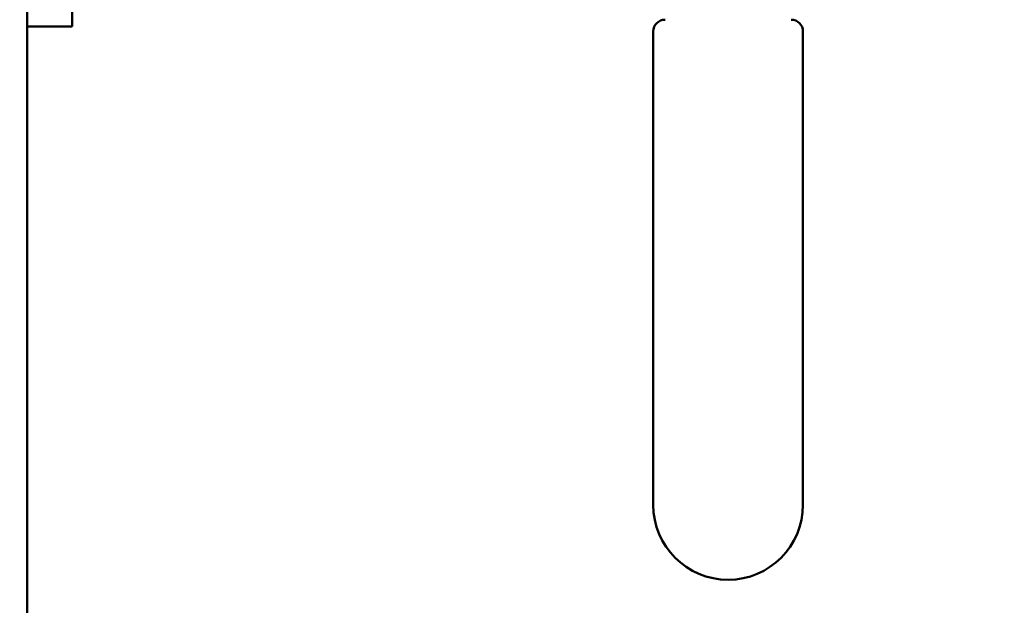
# Model space of a CAD drawing. Header units: inches. Extents: x 1 to 203, y 4 to 128.
# Tile 103 of 132: x 63.57 to 68.6, y 91.52 to 94.51. Entities that reach past the tile are written whole.
import ezdxf

# ---------------------------------------------------------------- set-up
doc = ezdxf.new("R2010")
doc.units = ezdxf.units.IN
doc.header["$LTSCALE"] = 6
doc.header["$MEASUREMENT"] = 0
doc.layers.add('Dimension (ANSI)', color=7, linetype='Continuous', lineweight=25)
doc.layers.add('Visible (ANSI)', color=7, linetype='Continuous', lineweight=50)
doc.styles.add('Note Text (ANSI)', font='tahoma.ttf')
doc.dimstyles.new('Default (ANSI)', dxfattribs={"dimscale": 6, "dimtxt": 0.12, "dimasz": 0.098425, "dimexe": 0.125, "dimexo": 0.0625, "dimgap": 0.031496, "dimtad": 0, "dimtih": 1, "dimtoh": 1, "dimrnd": 1e-08, "dimzin": 4, "dimdsep": 46, "dimtxsty": 'Note Text (ANSI)', "dimcen": 0.09, "dimdle": 0.393701, "dimclrd": 256, "dimclre": 256, "dimclrt": 256, "dimadec": 0, "dimazin": 1, "dimtfac": 1, "dimtofl": 0, "dimtmove": 0, "dimatfit": 3, "dimfxl": 1, "dimtolj": 1, "dimtzin": 4, "dimlwd": -1, "dimlwe": -1, "dimarcsym": 0})

# ---------------------------------------------------------------- blocks, each defined once
blk = doc.blocks.new('*D9')
at = {"layer": 'Defpoints', "color": 0, "transparency": 16777216}
for p in [(72.2623, 95.3583), (39.1068, 48.3913), (72.2623, 36.1078)]:
    blk.add_point(p, dxfattribs=at)
at = {"layer": 'Dimension (ANSI)', "transparency": 16777216}
for p, q in [((72.2623, 94.9833), (72.2623, 35.3578)), ((39.1068, 48.0163), (39.1068, 35.3578)), ((39.6973, 36.1078), (54.3041, 36.1078)), ((71.6717, 36.1078), (57.065, 36.1078))]:
    blk.add_line(p, q, dxfattribs=at)
for points in [[(39.6973, 36.2062), (39.6973, 36.0094), (39.1068, 36.1078)], [(71.6717, 36.2062), (71.6717, 36.0094), (72.2623, 36.1078)]]:
    blk.add_solid(points, dxfattribs=at)
at = {"layer": 'Dimension (ANSI)', "transparency": 16777216, "insert": (54.4931, 36.4828), "char_height": 0.72, "attachment_point": 1, "style": 'Note Text (ANSI)'}
blk.add_mtext('\\A1;33.16', dxfattribs=at)

msp = doc.modelspace()

# ---------------------------------------------------------------- linework, layer by layer
at = {"layer": 'Visible (ANSI)'}
for p, q in [((63.6088, 45.4028), (63.6088, 117.6526)), ((63.8388, 95.3076), (63.8388, 94.4793)), ((63.8388, 94.4793), (63.6088, 94.4793)), ((66.8085, 92.0357), (66.8085, 94.4539)), ((67.5735, 94.4539), (67.5735, 92.0357))]:
    msp.add_line(p, q, dxfattribs=at)
for centre, radius, start, end in [((66.8685, 94.4539), 0.06, 90, 180), ((67.5135, 94.4539), 0.06, 0, 90), ((67.191, 92.0357), 0.3825, 180, 0)]:
    msp.add_arc(centre, radius, start, end, dxfattribs=at)

# ---------------------------------------------------------------- dimensions: what is measured, and where the dimension line sits
at = {"layer": 'Dimension (ANSI)'}
dim = msp.add_linear_dim(base=(72.2623, 36.1078), p1=(39.1068, 48.3913), p2=(72.2623, 95.3583), angle=180, dimstyle='Default (ANSI)', override={"dimgap": 0.031496, "dimtih": 0, "dimtoh": 0, "dimdec": 2, "dimtol": 0, "dimlim": 0, "dimtp": 0, "dimtm": 0, "dimtdec": 2, "dimatfit": 1}, dxfattribs=at)
dim.commit()
dim.dimension.update_dxf_attribs({"geometry": '*D9', "text_midpoint": (55.6845, 36.1078), "dimtype": 160})

doc.saveas('drawing.dxf')
